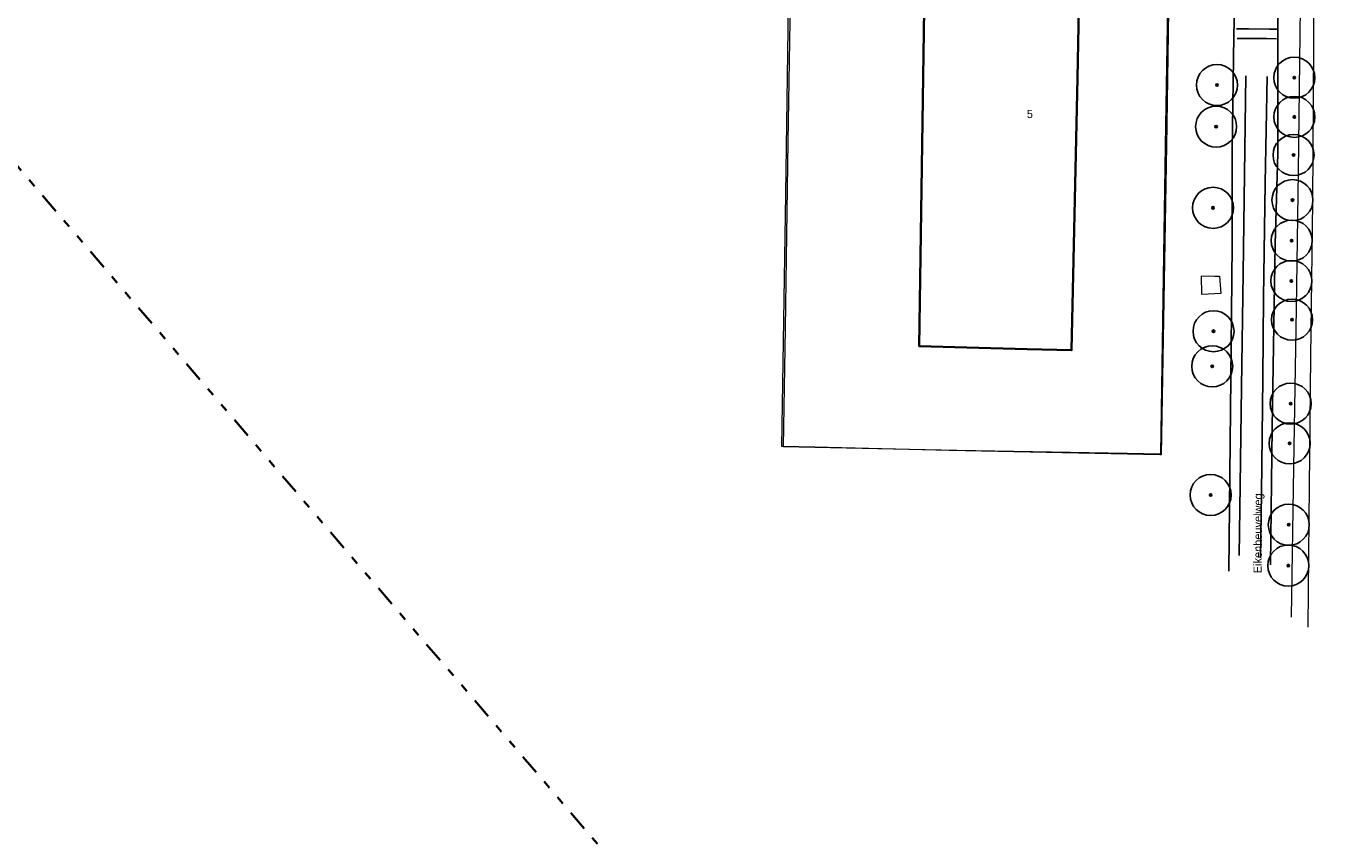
# Model space of a CAD drawing. Header units: metres. Extents: x 169249 to 194689, y 406250 to 412203.
# Tile 22 of 35: x 169901 to 170061, y 406677 to 406776. Entities that reach past the tile are written whole.
import ezdxf
from ezdxf.enums import TextEntityAlignment as Align

# ---------------------------------------------------------------- set-up
doc = ezdxf.new("R2010")
doc.units = ezdxf.units.M
doc.linetypes.add('AL-TEKENBLADGRENS', pattern=[11.5, 2.5, -1.5, 1, -1.5, 1, -1.5, 2.5])
doc.layers.get('0').update_dxf_attribs({"lineweight": 25})
for name, color, linetype, lineweight in [('B-WE-GR-BOOM-S', 90, 'Continuous', 25), ('B-WE-GW-WATERGANG_INSTEEK-G', 160, 'Continuous', 18), ('B-WE-IE-TERREINAFSCHEIDING_KUNSTMATIG_HEKWERK-G', 20, 'IE-TERREINAFSCHEIDING-KUNSTMATIG', 18), ('B-WE-OG-TOPOGRAFIE_BEBOUWING-G', 1, 'Continuous', 35), ('B-WE-OG-TOPOGRAFIE_WEG_VERHARD-G', 252, 'Continuous', 18), ('X-XX-AL-TEKENBLADGRENS-G', 7, 'AL-TEKENBLADGRENS', 35)]:
    doc.layers.add(name, color=color, linetype=linetype, lineweight=lineweight)
for name, color, linetype in [('B-WE-OG-TOPOGRAFIE_WEG_RIJWEG-G', 7, 'Continuous'), ('B-WE-VW-MARKERING-G', 7, 'Continuous'), ('Label_Nummeraanduidingreeks', 7, 'Continuous'), ('Label_Openbareruimte', 7, 'Continuous')]:
    doc.layers.add(name, color=color, linetype=linetype)
doc.linetypes.add('IE-TERREINAFSCHEIDING-KUNSTMATIG', pattern='A,4,[82,NLCS.SHX,S=0.75,R=90,X=0,Y=0],4,-2', length=10)

# ---------------------------------------------------------------- blocks, each defined once
blk = doc.blocks.new('SGR-BOOM_01')
at = {"ltscale": 0.1}
h = blk.add_hatch(color=256, dxfattribs=at)
edge = h.paths.add_edge_path()
edge.add_arc((0, 0), 0.15, 0, 360)
for radius in [2.5, 0.045]:
    blk.add_circle((0, 0), radius)
blk.add_circle((0, 0), 0.15, dxfattribs=at)

msp = doc.modelspace()

# ---------------------------------------------------------------- linework, layer by layer
at = {"layer": 'B-WE-GW-WATERGANG_INSTEEK-G'}
for points in [[(170054.77, 406703.7, 11.93), (170055.07, 406721.99, 11.93), (170055.39, 406741.31, 11.96), (170055.62, 406758.01, 11.97), (170055.83, 406774.76, 12.01), (170056.02, 406791.04, 11.99), (170056.07, 406794.19, 11.99)], [(170057.4, 406794.47, 11.49), (170057.47, 406773.19, 11.48), (170057.36, 406754.31, 11.64), (170057.09, 406735.42, 11.55), (170056.91, 406715.67, 11.48), (170056.78, 406702.51, 11.49)]]:
    msp.add_polyline3d(points, dxfattribs=at)
at = {"layer": 'B-WE-IE-TERREINAFSCHEIDING_KUNSTMATIG_HEKWERK-G'}
msp.add_line((169996.72, 406724.42, 12.28), (169992.85, 406724.52, 12.29), dxfattribs=at)
for points in [[(169992.85, 406724.52, 12.29), (169992.68, 406724.52, 12.29), (169993.16, 406755.24, 12.3), (169993.59, 406783.9, 12.22), (170028.75, 406811.24, 12.18), (170028.76, 406811.25, 12.18), (170028.81, 406811.2, 12.18)], [(170039.25, 406798.06, 12.17), (170040.06, 406797.03, 12.17), (170039.61, 406763.76, 12.09), (170039.56, 406761.13, 12.09), (170038.91, 406723.48, 12.16), (170038.72, 406723.48, 12.16), (170013.08, 406724.02, 12.25), (169996.72, 406724.42, 12.28)]]:
    msp.add_polyline3d(points, dxfattribs=at)
at = {"layer": 'B-WE-OG-TOPOGRAFIE_BEBOUWING-G'}
msp.add_polyline3d([(170028.18, 406745.39, 20.61), (170027.98, 406736.28, 20.61), (170027.98, 406736.23, 20.61), (170022.59, 406736.37, 20.47), (170015.23, 406736.57, 20.28), (170009.42, 406736.72, 20.14), (170010.06, 406780.49, 20.2), (170015.67, 406785.91, 20.57), (170015.72, 406787.14, 20.57), (170015.89, 406791.5, 20.59), (170015.97, 406793.47, 20.6), (170020.41, 406788.85, 20.6), (170028.28, 406780.7, 20.61), (170028.93, 406780.02, 20.61), (170028.7, 406769.36, 20.61), (170028.18, 406745.39, 20.61)], dxfattribs=at)
at = {"layer": 'B-WE-OG-TOPOGRAFIE_WEG_RIJWEG-G'}
for points in [[(170047.16, 406709.33, 12.09), (170047.47, 406740.71, 12.24), (170047.57, 406749.12, 12.26), (170047.57, 406753.46, 12.26), (170047.57, 406760.56, 12.26), (170047.77, 406774.55, 12.27), (170048.07, 406788.8, 12.33), (170048.11, 406796.2, 12.31), (170048.19, 406801.3, 12.32), (170048.07, 406805.62, 12.39), (170047.94, 406807.08, 12.38), (170047.85, 406808.15, 12.37), (170047.44, 406810.94, 12.39), (170047.29, 406811.55, 12.39), (170046.84, 406813.33, 12.38), (170046.17, 406815.44, 12.38), (170046.14, 406815.53, 12.38)], [(170053.17, 406777.69, 12.25), (170053.12, 406775.61, 12.24), (170053.12, 406774.87, 12.24), (170053.1, 406760.24, 12.2), (170052.8, 406749.14, 12.19), (170052.44, 406726.82, 12.12), (170052.23, 406710.09, 12.06)]]:
    msp.add_polyline3d(points, dxfattribs=at)
at = {"layer": 'B-WE-OG-TOPOGRAFIE_WEG_VERHARD-G'}
for points in [[(170028.81, 406811.2, 12.19), (170028.8, 406811.19, 12.19), (170017.76, 406802.5, 12.18), (170001.24, 406789.61, 12.07), (169993.79, 406783.73, 12.13), (169993.43, 406761.65, 12.14), (169993.1, 406738.86, 12.14), (169992.85, 406724.52, 12.17)], [(169996.72, 406724.42, 12.18), (170014.01, 406724.04, 12.21), (170034.75, 406723.7, 12.21), (170038.72, 406723.62, 12.15), (170038.85, 406723.62, 12.15), (170039.21, 406747.85, 12.13), (170039.43, 406761.13, 12.13), (170039.66, 406775.8, 12.12), (170040.02, 406797.07, 12.15), (170039.25, 406798.06, 12.16)], [(170045.43, 406745.27, 12.24), (170046.01, 406745.26, 12.24), (170046.17, 406743.15, 12.25), (170045.38, 406743.1, 12.25), (170043.86, 406743.02, 12.25), (170043.82, 406745.29, 12.23), (170045.43, 406745.27, 12.24)], [(169992.85, 406724.52, 12.17), (169992.85, 406724.51, 12.17), (169996.72, 406724.42, 12.18)]]:
    msp.add_polyline3d(points, dxfattribs=at)
at = {"layer": 'B-WE-VW-MARKERING-G'}
for points in [[(170048.06, 406775.37, 12.35), (170049.54, 406775.37, 12.42), (170052.12, 406775.34, 12.41), (170053.01, 406775.35, 12.33)], [(170052.94, 406774.16, 12.37), (170051.74, 406774.19, 12.44), (170049.3, 406774.2, 12.43), (170048.16, 406774.2, 12.37)]]:
    msp.add_polyline3d(points, dxfattribs=at)
at = {"layer": 'B-WE-VW-MARKERING-G', "linetype": 'Continuous'}
for points in [[(170048.41, 406711.23, 12.11), (170048.51, 406719.81, 12.15), (170048.67, 406731.72, 12.2), (170048.89, 406745.64, 12.23), (170049.04, 406757.7, 12.3), (170049.2, 406769.66, 12.3)], [(170051.81, 406769.57, 12.28), (170051.57, 406756.6, 12.27), (170051.38, 406742.65, 12.22), (170051.3, 406732.81, 12.18), (170051.11, 406718.82, 12.15), (170051, 406710.93, 12.12)]]:
    msp.add_polyline3d(points, dxfattribs=at)
at = {"layer": 'X-XX-AL-TEKENBLADGRENS-G'}
msp.add_polyline3d([(169867.47, 406796.11, 0), (170003.72, 406636.95, 0), (170024.45, 406559.75, 0), (170123.3, 406498.63, 0), (170148.7, 406498.46, 0), (170343.6, 406381.82, 0), (170464.32, 406341.86, 0), (170544.8, 406369.65, 0), (170816.08, 406403.82, 0), (170882.93, 406376.92, 0)], dxfattribs=at)

# ---------------------------------------------------------------- block references
at = {"layer": 'B-WE-GR-BOOM-S', "color": 7}
for p in [(170045.7, 406768.54, 12.07), (170055.12, 406769.43, 11.92), (170045.6, 406763.47, 12.06), (170055.13, 406764.66, 11.94), (170055.03, 406760.01, 11.94), (170054.9, 406754.52, 11.92), (170045.22, 406753.58, 12.15), (170054.8, 406749.58, 11.9), (170054.77, 406744.67, 11.88), (170054.85, 406739.95, 11.89), (170045.28, 406738.55, 12.11), (170045.12, 406734.27, 12.13), (170054.68, 406729.73, 11.99), (170054.55, 406724.88, 11.98), (170044.93, 406718.6, 11.99), (170054.45, 406714.97, 11.95), (170054.39, 406710, 11.96)]:
    msp.add_blockref('SGR-BOOM_01', p, dxfattribs=at)

# ---------------------------------------------------------------- texts
at = {"layer": 'Label_Nummeraanduidingreeks', "color": 7, "lineweight": 18}
msp.add_text('5', height=1, dxfattribs=at).set_placement((170022.91, 406765.01), align=Align.MIDDLE)
at = {"layer": 'Label_Openbareruimte', "color": 252, "lineweight": 18}
msp.add_text('Eikenheuvelweg', height=1, rotation=89.7135, dxfattribs=at).set_placement((170050.8, 406713.93), align=Align.MIDDLE)

doc.saveas('drawing.dxf')
